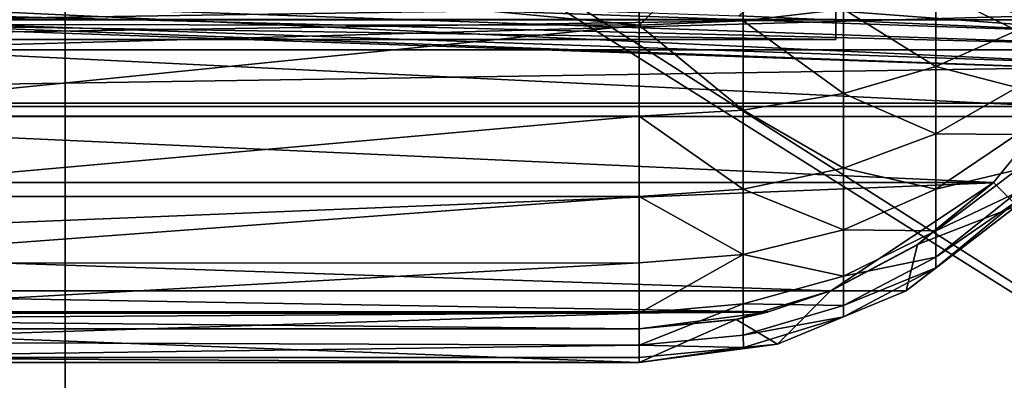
# Model space of a CAD drawing. Header units: metres. Extents: x 0 to 804, y -808 to 0.
# Tile 100 of 123: x 395 to 543, y -160 to -106. Entities that reach past the tile are written whole.
import ezdxf

# ---------------------------------------------------------------- set-up
doc = ezdxf.new("R2010")
doc.units = ezdxf.units.M

msp = doc.modelspace()

# ---------------------------------------------------------------- linework, layer by layer
at = {"layer": 'None012311'}
for points in [[(79.500847, -100.786499, 115.263367), (724.531616, -100.786499, 115.263367), (77.364799, -110.572227, 115.09256)], [(724.531616, -100.786499, 115.263367), (726.667664, -110.572227, 115.09256), (77.364799, -110.572227, 115.09256)], [(80.980545, -100.545753, 118.268028), (78.546486, -118.575203, 117.953323), (723.05188, -100.545753, 118.268028)], [(723.05188, -100.545753, 118.268028), (78.546486, -118.575203, 117.953323), (725.485901, -118.575211, 117.953323)], [(77.364799, -110.572227, 115.09256), (726.667664, -110.572227, 115.09256), (76.834984, -120.582596, 114.917824)], [(726.667664, -110.572227, 115.09256), (727.197449, -120.582596, 114.917824), (76.834984, -120.582596, 114.917824)], [(78.546486, -118.575203, 117.953323), (402.01651, -605.043579, 109.461983), (725.485901, -118.575211, 117.953323)], [(390.160004, -606.131226, 109.443001), (402.01651, -605.043579, 109.461983), (78.546486, -118.575203, 117.953323)], [(725.485901, -118.575211, 117.953323), (402.01651, -605.043579, 109.461983), (413.873016, -606.131226, 109.443001)], [(413.873016, -606.131226, 109.443001), (425.999847, -609.617432, 109.382149), (725.485901, -118.575211, 117.953323)], [(425.999847, -609.617432, 109.382149), (436.39032, -614.846802, 109.290871), (725.485901, -118.575211, 117.953323)], [(436.39032, -614.846802, 109.290871), (448.089294, -624.124634, 109.128922), (725.485901, -118.575211, 117.953323)], [(725.485901, -118.575211, 117.953323), (448.089294, -624.124634, 109.128922), (719.802612, -682.522278, 108.109589)], [(76.834984, -120.582596, 114.917824), (727.197449, -120.582596, 114.917824), (402.01651, -602.851624, 106.499786)], [(402.01651, -602.851624, 106.499786), (389.77063, -603.975037, 106.480179), (76.834984, -120.582596, 114.917824)], [(727.197449, -120.582596, 114.917824), (414.26239, -603.975037, 106.480179), (402.01651, -602.851624, 106.499786)], [(426.787506, -607.575745, 106.417328), (414.26239, -603.975037, 106.480179), (727.197449, -120.582596, 114.917824)], [(727.197449, -120.582596, 114.917824), (437.518372, -612.976318, 106.323059), (426.787506, -607.575745, 106.417328)], [(449.602417, -622.559387, 106.155792), (437.518372, -612.976318, 106.323059), (727.197449, -120.582596, 114.917824)], [(721.551147, -680.857727, 105.138191), (449.602417, -622.559387, 106.155792), (727.197449, -120.582596, 114.917824)]]:
    msp.add_3dface(points, dxfattribs=at)
at = {"layer": 'None012312'}
for points in [[(402.016327, -55.057472, 2077.158691), (70.80912, -105.854668, 2111.02002), (72.002686, -108.50338, 2112.785645)], [(72.002686, -108.50338, 2112.785645), (85.651848, -133.437515, 2129.406738), (402.016327, -55.057472, 2077.158691)], [(85.651848, -133.437515, 2129.406738), (102.280708, -155.085602, 2143.837158), (402.016327, -55.057472, 2077.158691)], [(402.016327, -55.057472, 2077.158691), (102.280708, -155.085602, 2143.837158), (183.243256, -194.333832, 2170)], [(402.016327, -194.333832, 2170), (402.016327, -55.057472, 2077.158691), (183.243256, -194.333832, 2170)], [(620.789429, -194.333832, 2170), (701.751953, -155.085602, 2143.837158), (402.016327, -55.057472, 2077.158691)], [(701.751953, -155.085602, 2143.837158), (718.380798, -133.437515, 2129.406738), (402.016327, -55.057472, 2077.158691)], [(402.016327, -55.057472, 2077.158691), (718.380798, -133.437515, 2129.406738), (732.029968, -108.50338, 2112.785645)], [(732.029968, -108.50338, 2112.785645), (733.223572, -105.854668, 2111.02002), (402.016327, -55.057472, 2077.158691)], [(402.016327, -55.057472, 2077.158691), (402.016327, -194.333832, 2170), (620.789429, -194.333832, 2170)], [(74.374367, -111.085007, 2111.02002), (64.421242, -84.938629, 2093.59082), (402.016327, -57.672642, 2075.415527)], [(402.016327, -57.672642, 2075.415527), (74.513, -111.387764, 2111.221924), (74.374367, -111.085007, 2111.02002)], [(87.85331, -135.757248, 2127.466553), (74.513, -111.387764, 2111.221924), (402.016327, -57.672642, 2075.415527)], [(104.10688, -156.916733, 2141.571289), (87.85331, -135.757248, 2127.466553), (402.016327, -57.672642, 2075.415527)], [(104.10688, -156.916733, 2141.571289), (402.016327, -57.672642, 2075.415527), (183.243256, -195.279739, 2167.144043)], [(183.243256, -195.279739, 2167.144043), (402.016327, -57.672642, 2075.415527), (402.016327, -195.279739, 2167.144043)], [(739.611389, -84.938629, 2093.59082), (729.658325, -111.085007, 2111.02002), (402.016327, -57.672642, 2075.415527)], [(402.016327, -57.672642, 2075.415527), (729.658325, -111.085007, 2111.02002), (729.519653, -111.387764, 2111.221924)], [(729.519653, -111.387764, 2111.221924), (716.179382, -135.757248, 2127.466553), (402.016327, -57.672642, 2075.415527)], [(716.179382, -135.757248, 2127.466553), (699.925781, -156.916733, 2141.571289), (402.016327, -57.672642, 2075.415527)], [(402.016327, -57.672642, 2075.415527), (699.925781, -156.916733, 2141.571289), (620.789429, -195.279739, 2167.144043)], [(620.789429, -195.279739, 2167.144043), (402.016327, -195.279739, 2167.144043), (402.016327, -57.672642, 2075.415527)]]:
    msp.add_3dface(points, dxfattribs=at)
at = {"layer": 'None012316'}
for points in [[(162.959213, -98.856743, 1628.411133), (163.123199, -94.16114, 1626.70105), (562.715576, -112.816536, 1628.411133)], [(163.123199, -94.16114, 1626.70105), (562.879517, -108.120941, 1626.70105), (562.715576, -112.816536, 1628.411133)], [(163.123199, -94.16114, 1626.70105), (502.93512, -105.48201, 1626.829102), (562.879517, -108.120941, 1626.70105)], [(562.818909, -109.856361, 1636.549072), (163.062592, -95.896561, 1636.549072), (162.928925, -99.724449, 1633.335205)], [(562.818909, -109.856361, 1636.549072), (562.98291, -105.160759, 1634.838989), (163.062592, -95.896561, 1636.549072)], [(162.928925, -99.724449, 1633.335205), (162.959213, -98.856743, 1628.411133), (562.685242, -113.68425, 1633.335205)], [(562.685242, -113.68425, 1633.335205), (562.818909, -109.856361, 1636.549072), (162.928925, -99.724449, 1633.335205)], [(162.959213, -98.856743, 1628.411133), (562.715576, -112.816536, 1628.411133), (562.685242, -113.68425, 1633.335205)], [(502.93512, -105.48201, 1626.829102), (504.996674, -103.752525, 1627.794922), (562.879517, -108.120941, 1626.70105)], [(562.879517, -108.120941, 1626.70105), (504.996674, -103.752525, 1627.794922), (563.013184, -104.293045, 1629.915039)]]:
    msp.add_3dface(points, dxfattribs=at)
at = {"layer": 'None012318'}
for points in [[(488.021576, -92.079414, 2252.840332), (353.021606, -94.097031, 2252.418945), (488.021698, -106.859322, 2248.436035)], [(503.596527, -91.735893, 2251.336426), (488.021576, -92.079414, 2252.840332), (488.021698, -106.859322, 2248.436035)], [(488.021698, -106.859322, 2248.436035), (503.596649, -106.20488, 2247.037598), (503.596527, -91.735893, 2251.336426)], [(503.596649, -106.20488, 2247.037598), (518.636353, -104.496185, 2242.822998), (503.596527, -91.735893, 2251.336426)], [(353.021606, -94.097031, 2252.418945), (353.021698, -106.785217, 2248.466553), (488.021698, -106.859322, 2248.436035)], [(560.457092, -96.756157, 2174.326904), (283.751617, -106.091263, 2174.326904), (280.566223, -96.683929, 2174.326904)], [(560.457092, -96.756157, 2174.326904), (557.291748, -106.089233, 2174.326904), (283.751617, -106.091263, 2174.326904)], [(544.590149, -97.98085, 2226.751465), (532.472778, -101.716248, 2235.965576), (544.590271, -107.657051, 2221.685059)], [(532.472839, -113.093155, 2230.008789), (532.472778, -101.716248, 2235.965576), (518.636353, -104.496185, 2242.822998)], [(544.590271, -107.657051, 2221.685059), (532.472778, -101.716248, 2235.965576), (532.472839, -113.093155, 2230.008789)], [(518.636414, -117.138756, 2236.203369), (518.636353, -104.496185, 2242.822998), (503.596649, -106.20488, 2247.037598)], [(518.636353, -104.496185, 2242.822998), (518.636414, -117.138756, 2236.203369), (532.472839, -113.093155, 2230.008789)], [(557.291748, -106.089233, 2174.326904), (550.389343, -119.07016, 2174.326904), (283.751617, -106.091263, 2174.326904)], [(283.751617, -106.091263, 2174.326904), (550.389343, -119.07016, 2174.326904), (290.654205, -119.07209, 2174.326904)], [(503.596741, -119.625366, 2240.010742), (503.596649, -106.20488, 2247.037598), (488.021698, -106.859322, 2248.436035)], [(503.596741, -119.625366, 2240.010742), (518.636414, -117.138756, 2236.203369), (503.596649, -106.20488, 2247.037598)], [(488.021698, -106.859322, 2248.436035), (353.021698, -106.785217, 2248.466553), (353.02179, -120.473724, 2241.308105)], [(488.021698, -106.859322, 2248.436035), (353.02179, -120.473724, 2241.308105), (488.02179, -120.519493, 2241.277588)], [(488.02179, -120.519493, 2241.277588), (503.596741, -119.625366, 2240.010742), (488.021698, -106.859322, 2248.436035)], [(544.590332, -116.201614, 2214.846924), (544.590271, -107.657051, 2221.685059), (532.472839, -113.093155, 2230.008789)], [(518.636414, -117.138756, 2236.203369), (532.472961, -123.139511, 2221.96875), (532.472839, -113.093155, 2230.008789)], [(532.472839, -113.093155, 2230.008789), (532.472961, -123.139511, 2221.96875), (544.590332, -116.201614, 2214.846924)], [(532.472961, -123.139511, 2221.96875), (544.590332, -123.261063, 2206.484375), (544.590332, -116.201614, 2214.846924)], [(518.636414, -117.138756, 2236.203369), (503.596741, -119.625366, 2240.010742), (518.636536, -128.302765, 2227.269043)], [(532.472961, -123.139511, 2221.96875), (518.636414, -117.138756, 2236.203369), (518.636536, -128.302765, 2227.269043)], [(550.389343, -119.07016, 2174.326904), (541.071106, -130.44191, 2174.326904), (290.654205, -119.07209, 2174.326904)], [(290.654205, -119.07209, 2174.326904), (541.071106, -130.44191, 2174.326904), (299.918488, -130.389496, 2174.326904)], [(541.071106, -130.44191, 2174.326904), (550.389343, -119.07016, 2174.326904), (541.071106, -130.44191, 2149.326904)], [(541.071106, -130.44191, 2149.326904), (550.389343, -119.07016, 2174.326904), (550.385803, -119.07547, 2149.326904)], [(541.071106, -130.44191, 2149.326904), (550.385803, -119.07547, 2149.326904), (544.590454, -133.971207, 2149.326904)], [(353.02179, -120.473724, 2241.308105), (353.021881, -132.553284, 2231.630859), (488.02179, -120.519493, 2241.277588)], [(488.02179, -120.519493, 2241.277588), (353.021881, -132.553284, 2231.630859), (488.021881, -132.552277, 2231.630859)], [(503.596832, -131.476318, 2230.526611), (503.596741, -119.625366, 2240.010742), (488.02179, -120.519493, 2241.277588)], [(488.021881, -132.552277, 2231.630859), (503.596832, -131.476318, 2230.526611), (488.02179, -120.519493, 2241.277588)], [(518.636536, -128.302765, 2227.269043), (503.596741, -119.625366, 2240.010742), (503.596832, -131.476318, 2230.526611)], [(532.472961, -123.139511, 2221.96875), (518.636536, -128.302765, 2227.269043), (532.473022, -131.439743, 2212.136475)], [(532.472961, -123.139511, 2221.96875), (532.473022, -131.439743, 2212.136475), (544.590332, -123.261063, 2206.484375)], [(532.473022, -131.439743, 2212.136475), (544.590393, -128.57901, 2196.944092), (544.590332, -123.261063, 2206.484375)], [(518.636536, -128.302765, 2227.269043), (503.596832, -131.476318, 2230.526611), (518.636597, -137.526367, 2216.342529)], [(518.636536, -128.302765, 2227.269043), (518.636597, -137.526367, 2216.342529), (532.473022, -131.439743, 2212.136475)], [(544.590393, -128.57901, 2196.944092), (532.473022, -137.692368, 2200.919189), (544.590393, -131.95047, 2186.59668)], [(532.473022, -137.692368, 2200.919189), (544.590393, -128.57901, 2196.944092), (532.473022, -131.439743, 2212.136475)], [(541.071106, -130.44191, 2174.326904), (299.972626, -130.443695, 2174.326904), (299.918488, -130.389496, 2174.326904)], [(541.071106, -130.44191, 2174.326904), (541.068115, -130.444901, 2174.326904), (299.972626, -130.443695, 2174.326904)], [(541.068115, -130.444901, 2174.326904), (299.975616, -130.446686, 2174.326904), (299.972626, -130.443695, 2174.326904)], [(541.068115, -130.444901, 2174.326904), (541.016968, -130.496048, 2174.326904), (299.975616, -130.446686, 2174.326904)], [(541.016968, -130.496048, 2174.326904), (311.351532, -139.77626, 2174.326904), (299.975616, -130.446686, 2174.326904)], [(516.716431, -146.679276, 2174.326904), (311.351532, -139.77626, 2174.326904), (541.016968, -130.496048, 2174.326904)], [(529.692383, -139.774643, 2174.326904), (516.716431, -146.679276, 2174.326904), (541.016968, -130.496048, 2174.326904)], [(541.016968, -130.496048, 2174.326904), (529.709961, -139.762909, 2149.326904), (529.692383, -139.774643, 2174.326904)], [(529.709961, -139.762909, 2149.326904), (541.071106, -130.44191, 2149.326904), (544.590454, -133.971207, 2149.326904)], [(541.071106, -130.44191, 2149.326904), (529.709961, -139.762909, 2149.326904), (541.068115, -130.444901, 2174.326904)], [(529.709961, -139.762909, 2149.326904), (541.016968, -130.496048, 2174.326904), (541.068115, -130.444901, 2174.326904)], [(541.068115, -130.444901, 2174.326904), (541.071106, -130.44191, 2174.326904), (541.071106, -130.44191, 2149.326904)], [(353.021881, -132.553284, 2231.630859), (353.021973, -142.543289, 2219.808838), (488.021881, -132.552277, 2231.630859)], [(488.021881, -132.552277, 2231.630859), (353.021973, -142.543289, 2219.808838), (488.021942, -142.510498, 2219.854736)], [(503.596924, -141.267487, 2218.927979), (503.596832, -131.476318, 2230.526611), (488.021881, -132.552277, 2231.630859)], [(488.021942, -142.510498, 2219.854736), (503.596924, -141.267487, 2218.927979), (488.021881, -132.552277, 2231.630859)], [(503.596832, -131.476318, 2230.526611), (503.596924, -141.267487, 2218.927979), (518.636597, -137.526367, 2216.342529)], [(532.473022, -131.439743, 2212.136475), (518.636597, -137.526367, 2216.342529), (532.473022, -137.692368, 2200.919189)], [(544.590393, -131.95047, 2186.59668), (532.473022, -137.692368, 2200.919189), (532.473083, -141.656403, 2188.753174)], [(532.473083, -141.656403, 2188.753174), (544.590454, -133.277786, 2175.807617), (544.590393, -131.95047, 2186.59668)], [(544.590454, -133.971207, 2149.326904), (528.021973, -146.689178, 2149.326904), (529.709961, -139.762909, 2149.326904)], [(544.590454, -133.971207, 2149.326904), (532.46759, -143.22348, 2176.068115), (528.021973, -146.689178, 2149.326904)], [(544.590454, -133.277786, 2175.807617), (532.46759, -143.22348, 2176.068115), (544.590454, -133.971207, 2149.326904)], [(532.473083, -141.656403, 2188.753174), (532.46759, -143.22348, 2176.068115), (544.590454, -133.277786, 2175.807617)], [(518.636597, -137.526367, 2216.342529), (503.596924, -141.267487, 2218.927979), (518.636658, -144.474609, 2203.877686)], [(518.636597, -137.526367, 2216.342529), (518.636658, -144.474609, 2203.877686), (532.473022, -137.692368, 2200.919189)], [(532.473022, -137.692368, 2200.919189), (518.636658, -144.474609, 2203.877686), (532.473083, -141.656403, 2188.753174)], [(311.351532, -139.77626, 2174.326904), (516.716431, -146.679276, 2174.326904), (324.327576, -146.68071, 2174.326904)], [(528.021973, -146.689178, 2149.326904), (516.665283, -146.700363, 2149.326904), (529.709961, -139.762909, 2149.326904)], [(529.709961, -139.762909, 2149.326904), (516.665283, -146.700363, 2149.326904), (529.692383, -139.774643, 2174.326904)], [(529.692383, -139.774643, 2174.326904), (516.665283, -146.700363, 2149.326904), (516.716431, -146.679276, 2174.326904)], [(488.021942, -142.510498, 2219.854736), (488.022003, -150.024078, 2206.386719), (503.596924, -141.267487, 2218.927979)], [(488.022003, -150.024078, 2206.386719), (503.596954, -148.64325, 2205.696045), (503.596924, -141.267487, 2218.927979)], [(503.596924, -141.267487, 2218.927979), (503.596954, -148.64325, 2205.696045), (518.636658, -144.474609, 2203.877686)], [(353.021973, -142.543289, 2219.808838), (353.022003, -150.057526, 2206.3125), (488.021942, -142.510498, 2219.854736)], [(488.021942, -142.510498, 2219.854736), (353.022003, -150.057526, 2206.3125), (488.022003, -150.024078, 2206.386719)], [(518.636658, -144.474609, 2203.877686), (518.636658, -148.879623, 2190.358154), (532.473083, -141.656403, 2188.753174)], [(518.636658, -148.879623, 2190.358154), (532.46759, -143.22348, 2176.068115), (532.473083, -141.656403, 2188.753174)], [(503.596954, -148.64325, 2205.696045), (518.636658, -148.879623, 2190.358154), (518.636658, -144.474609, 2203.877686)], [(518.636658, -148.879623, 2190.358154), (518.636719, -150.613846, 2176.261475), (532.46759, -143.22348, 2176.068115)], [(532.46759, -143.22348, 2176.068115), (518.636719, -150.613846, 2176.261475), (528.021973, -146.689178, 2149.326904)], [(516.716431, -146.679276, 2174.326904), (507.320404, -149.863586, 2174.326904), (324.327576, -146.68071, 2174.326904)], [(324.327576, -146.68071, 2174.326904), (507.320404, -149.863586, 2174.326904), (333.723602, -149.864868, 2174.326904)], [(516.665283, -146.700363, 2149.326904), (502.536926, -150.980865, 2149.326904), (516.716431, -146.679276, 2174.326904)], [(516.716431, -146.679276, 2174.326904), (502.536926, -150.980865, 2149.326904), (507.320404, -149.863586, 2174.326904)], [(508.72757, -154.684097, 2149.326904), (502.536926, -150.980865, 2149.326904), (516.665283, -146.700363, 2149.326904)], [(528.021973, -146.689178, 2149.326904), (508.72757, -154.684097, 2149.326904), (516.665283, -146.700363, 2149.326904)], [(528.021973, -146.689178, 2149.326904), (518.636719, -150.613846, 2176.261475), (508.72757, -154.684097, 2149.326904)], [(488.022003, -150.024078, 2206.386719), (488.022034, -154.813782, 2191.727051), (503.596954, -148.64325, 2205.696045)], [(488.022034, -154.813782, 2191.727051), (503.596985, -153.319321, 2191.344482), (503.596954, -148.64325, 2205.696045)], [(503.596954, -148.64325, 2205.696045), (503.596985, -153.319321, 2191.344482), (518.636658, -148.879623, 2190.358154)], [(503.596985, -153.319321, 2191.344482), (518.636719, -150.613846, 2176.261475), (518.636658, -148.879623, 2190.358154)], [(507.320404, -149.863586, 2174.326904), (507.246094, -149.883469, 2174.326904), (333.723602, -149.864868, 2174.326904)], [(333.723602, -149.864868, 2174.326904), (507.246094, -149.883469, 2174.326904), (338.39267, -150.959167, 2174.326904)], [(507.246094, -149.883469, 2174.326904), (488.022034, -152.411118, 2174.326904), (338.39267, -150.959167, 2174.326904)], [(353.022003, -150.057526, 2206.3125), (353.022034, -154.340836, 2193.731934), (488.022003, -150.024078, 2206.386719)], [(488.022003, -150.024078, 2206.386719), (353.022034, -154.340836, 2193.731934), (488.022034, -154.813782, 2191.727051)], [(507.246094, -149.883469, 2174.326904), (502.651367, -150.957947, 2174.326904), (488.022034, -152.411118, 2174.326904)], [(502.536926, -150.980865, 2149.326904), (507.246094, -149.883469, 2174.326904), (507.320404, -149.863586, 2174.326904)], [(507.246094, -149.883469, 2174.326904), (502.536926, -150.980865, 2149.326904), (502.651367, -150.957947, 2174.326904)], [(338.39267, -150.959167, 2174.326904), (488.022034, -152.411118, 2174.326904), (353.022034, -152.412109, 2174.326904)], [(502.536926, -150.980865, 2149.326904), (488.022034, -152.411118, 2149.326904), (502.651367, -150.957947, 2174.326904)], [(502.651367, -150.957947, 2174.326904), (488.022034, -152.411118, 2149.326904), (488.022034, -152.411118, 2174.326904)], [(488.022064, -157.411118, 2149.326904), (488.022034, -152.411118, 2149.326904), (502.536926, -150.980865, 2149.326904)], [(508.72757, -154.684097, 2149.326904), (488.022064, -157.411118, 2149.326904), (502.536926, -150.980865, 2149.326904)], [(503.629272, -155.164856, 2176.380615), (518.636719, -150.613846, 2176.261475), (503.596985, -153.319321, 2191.344482)], [(518.636719, -150.613846, 2176.261475), (503.629272, -155.164856, 2176.380615), (508.72757, -154.684097, 2149.326904)], [(488.022034, -152.411118, 2149.326904), (488.022064, -157.411118, 2149.326904), (353.022034, -152.412109, 2149.326904)], [(488.022034, -152.411118, 2174.326904), (488.022034, -152.411118, 2149.326904), (353.022034, -152.412109, 2174.326904)], [(488.022034, -152.411118, 2149.326904), (353.022034, -152.412109, 2149.326904), (353.022034, -152.412109, 2174.326904)], [(488.022064, -157.411118, 2149.326904), (353.022064, -157.412109, 2149.326904), (353.022034, -152.412109, 2149.326904)], [(503.629272, -155.164856, 2176.380615), (503.596985, -153.319321, 2191.344482), (488.022034, -154.813782, 2191.727051)], [(353.022034, -154.340836, 2193.731934), (353.022064, -156.702621, 2176.420898), (488.022034, -154.813782, 2191.727051)], [(488.022034, -154.813782, 2191.727051), (353.022064, -156.702621, 2176.420898), (488.022064, -156.70163, 2176.420898)], [(488.022064, -156.70163, 2176.420898), (503.629272, -155.164856, 2176.380615), (488.022034, -154.813782, 2191.727051)], [(508.72757, -154.684097, 2149.326904), (503.629272, -155.164856, 2176.380615), (488.022064, -157.411118, 2149.326904)], [(503.629272, -155.164856, 2176.380615), (488.022064, -156.70163, 2176.420898), (488.022064, -157.411118, 2149.326904)], [(488.022064, -157.411118, 2149.326904), (488.022064, -156.70163, 2176.420898), (353.022064, -156.702621, 2176.420898)], [(353.022064, -157.412109, 2149.326904), (488.022064, -157.411118, 2149.326904), (353.022064, -156.702621, 2176.420898)]]:
    msp.add_3dface(points, dxfattribs=at)
at = {"layer": 'None012323'}
for points in [[(517.491882, -12.045475, 2125.722412), (517.491821, -9.030107, 2142.823486), (517.492615, -109.030106, 2142.823486)], [(517.492615, -109.030106, 2142.823486), (517.491821, -9.030107, 2142.823486), (517.491882, -12.045475, 2159.924316)], [(517.492554, -106.01474, 2125.722412), (517.491882, -12.045475, 2125.722412), (517.492615, -109.030106, 2142.823486)], [(517.492615, -109.030106, 2142.823486), (517.491882, -12.045475, 2159.924316), (517.492554, -106.01474, 2159.924316)], [(317.492584, -106.01622, 2125.722412), (517.492554, -106.01474, 2125.722412), (517.492615, -109.030106, 2142.823486)], [(517.492615, -109.030106, 2142.823486), (517.492554, -106.01474, 2159.924316), (317.492584, -109.031593, 2142.823486)], [(517.492554, -106.01474, 2159.924316), (317.492584, -106.01622, 2159.924316), (317.492584, -109.031593, 2142.823486)], [(317.492584, -109.031593, 2142.823486), (317.492584, -106.01622, 2125.722412), (517.492615, -109.030106, 2142.823486)]]:
    msp.add_3dface(points, dxfattribs=at)

doc.saveas('drawing.dxf')
